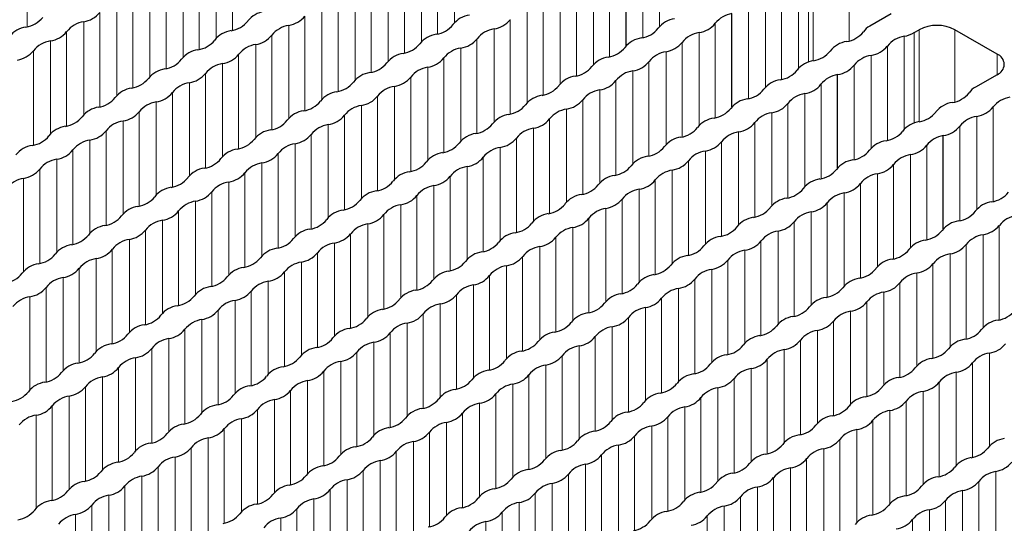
# Paper-space layout 'Blatt4' of a CAD drawing. Header units: millimetres. Extents: x 5 to 418, y 2 to 292.
# Tile 69 of 78: x 264 to 279.54, y 218.64 to 226.59. Entities that reach past the tile are written whole.
import ezdxf

# ---------------------------------------------------------------- set-up
doc = ezdxf.new("R2010")
doc.units = ezdxf.units.MM

psp = doc.layouts.new('Blatt4')

# ---------------------------------------------------------------- linework, layer by layer
at = {"color": 7, "linetype": 'Continuous', "lineweight": 18}
for p, q in [((270.861, 226.548), (270.861, 228.015)), ((264.116, 226.483), (264.116, 227.974)), ((267.354, 226.426), (267.354, 227.917)), ((270.593, 226.369), (270.593, 227.86)), ((274.098, 227.958), (274.098, 226.489)), ((267.1, 226.303), (267.1, 227.77)), ((270.338, 226.246), (270.338, 227.713)), ((273.832, 227.804), (273.832, 226.312)), ((266.831, 226.124), (266.831, 227.615)), ((270.07, 226.067), (270.07, 227.558)), ((266.576, 226.001), (266.576, 227.468)), ((269.815, 225.944), (269.815, 227.411)), ((273.308, 226.009), (273.308, 227.501)), ((276.524, 225.947), (276.524, 227.399)), ((277.09, 226.26), (277.09, 227.399)), ((266.308, 225.822), (266.308, 227.313)), ((269.546, 225.764), (269.546, 227.256)), ((273.053, 225.886), (273.053, 227.354)), ((276.29, 227.296), (276.29, 225.827)), ((276.447, 227.355), (276.447, 225.925)), ((266.053, 225.699), (266.053, 227.166)), ((269.292, 225.641), (269.292, 227.109)), ((272.785, 225.707), (272.785, 227.199)), ((276.024, 227.143), (276.024, 225.65)), ((265.785, 225.52), (265.785, 227.011)), ((269.023, 225.462), (269.023, 226.954)), ((272.53, 225.584), (272.53, 227.052)), ((275.767, 226.994), (275.767, 225.525)), ((265.53, 225.397), (265.53, 226.864)), ((268.768, 225.339), (268.768, 226.807)), ((272.262, 225.405), (272.262, 226.897)), ((275.501, 226.841), (275.501, 225.348)), ((265.261, 225.217), (265.261, 226.709)), ((268.5, 225.16), (268.5, 226.652)), ((272.007, 225.282), (272.007, 226.75)), ((265.007, 225.094), (265.007, 226.562)), ((268.245, 225.037), (268.245, 226.505)), ((271.738, 225.103), (271.738, 226.595)), ((274.977, 225.046), (274.977, 226.538)), ((264.738, 224.915), (264.738, 226.407)), ((267.977, 224.858), (267.977, 226.35)), ((271.484, 224.98), (271.484, 226.448)), ((274.722, 224.923), (274.722, 226.39)), ((277.959, 226.333), (277.959, 224.864)), ((278.115, 226.391), (278.115, 224.961)), ((278.193, 224.984), (278.193, 226.436)), ((278.759, 225.296), (278.759, 226.436)), ((264.483, 224.792), (264.483, 226.26)), ((267.722, 224.735), (267.722, 226.203)), ((270.96, 224.678), (270.96, 226.146)), ((271.215, 224.801), (271.215, 226.293)), ((274.454, 224.744), (274.454, 226.235)), ((277.693, 226.179), (277.693, 224.687)), ((264.215, 224.613), (264.215, 226.105)), ((267.453, 224.556), (267.453, 226.048)), ((270.692, 224.499), (270.692, 225.991)), ((274.199, 224.621), (274.199, 226.088)), ((277.436, 226.031), (277.436, 224.562)), ((279.424, 225.726), (279.424, 226.052)), ((267.199, 224.433), (267.199, 225.901)), ((270.437, 224.376), (270.437, 225.844)), ((273.93, 224.442), (273.93, 225.933)), ((277.169, 225.877), (277.169, 224.385)), ((266.93, 224.254), (266.93, 225.746)), ((270.169, 224.197), (270.169, 225.688)), ((273.676, 224.319), (273.676, 225.786)), ((266.675, 224.131), (266.675, 225.599)), ((269.914, 224.074), (269.914, 225.541)), ((273.407, 224.14), (273.407, 225.631)), ((276.646, 224.083), (276.646, 225.574)), ((266.407, 223.952), (266.407, 225.444)), ((269.645, 223.895), (269.645, 225.386)), ((273.152, 224.017), (273.152, 225.484)), ((276.391, 223.96), (276.391, 225.427)), ((266.152, 223.829), (266.152, 225.297)), ((269.391, 223.772), (269.391, 225.239)), ((272.884, 223.838), (272.884, 225.329)), ((276.122, 223.781), (276.122, 225.272)), ((279.362, 225.216), (279.362, 223.724)), ((265.884, 223.65), (265.884, 225.141)), ((269.122, 223.593), (269.122, 225.084)), ((272.629, 223.715), (272.629, 225.182)), ((275.868, 223.658), (275.868, 225.125)), ((279.105, 225.068), (279.105, 223.599)), ((265.629, 223.527), (265.629, 224.994)), ((268.867, 223.47), (268.867, 224.937)), ((272.361, 223.536), (272.361, 225.027)), ((275.599, 223.479), (275.599, 224.97)), ((278.838, 224.914), (278.838, 223.422)), ((265.36, 223.348), (265.36, 224.839)), ((268.599, 223.291), (268.599, 224.782)), ((272.106, 223.413), (272.106, 224.88)), ((275.344, 223.356), (275.344, 224.823)), ((265.106, 223.225), (265.106, 224.692)), ((268.344, 223.168), (268.344, 224.635)), ((271.837, 223.234), (271.837, 224.725)), ((275.076, 223.176), (275.076, 224.668)), ((278.314, 223.119), (278.314, 224.611)), ((264.837, 223.046), (264.837, 224.537)), ((268.076, 222.989), (268.076, 224.48)), ((271.583, 223.111), (271.583, 224.578)), ((274.821, 223.053), (274.821, 224.521)), ((278.06, 222.996), (278.06, 224.464)), ((264.582, 222.923), (264.582, 224.39)), ((267.821, 222.866), (267.821, 224.333)), ((271.059, 222.809), (271.059, 224.276)), ((271.314, 222.932), (271.314, 224.423)), ((274.553, 222.874), (274.553, 224.366)), ((277.791, 222.817), (277.791, 224.309)), ((264.314, 222.744), (264.314, 224.235)), ((267.552, 222.687), (267.552, 224.178)), ((270.791, 222.629), (270.791, 224.121)), ((274.298, 222.751), (274.298, 224.219)), ((277.536, 222.694), (277.536, 224.162)), ((264.059, 222.621), (264.059, 224.088)), ((267.298, 222.564), (267.298, 224.031)), ((270.536, 222.506), (270.536, 223.974)), ((274.029, 222.572), (274.029, 224.064)), ((277.268, 222.515), (277.268, 224.007)), ((267.029, 222.385), (267.029, 223.876)), ((270.268, 222.327), (270.268, 223.819)), ((273.775, 222.449), (273.775, 223.917)), ((277.013, 222.392), (277.013, 223.86)), ((266.774, 222.262), (266.774, 223.729)), ((270.013, 222.204), (270.013, 223.672)), ((273.506, 222.27), (273.506, 223.762)), ((276.745, 222.213), (276.745, 223.705)), ((266.506, 222.082), (266.506, 223.574)), ((269.744, 222.025), (269.744, 223.517)), ((273.251, 222.147), (273.251, 223.615)), ((276.49, 222.09), (276.49, 223.558)), ((266.251, 221.959), (266.251, 223.427)), ((269.49, 221.902), (269.49, 223.37)), ((272.983, 221.968), (272.983, 223.46)), ((276.221, 221.911), (276.221, 223.403)), ((279.46, 221.854), (279.46, 223.345)), ((265.983, 221.78), (265.983, 223.272)), ((269.221, 221.723), (269.221, 223.215)), ((272.728, 221.845), (272.728, 223.313)), ((275.967, 221.788), (275.967, 223.255)), ((279.205, 221.731), (279.205, 223.198)), ((265.728, 221.657), (265.728, 223.125)), ((268.966, 221.6), (268.966, 223.068)), ((272.46, 221.666), (272.46, 223.158)), ((275.698, 221.609), (275.698, 223.1)), ((278.937, 221.552), (278.937, 223.043)), ((265.459, 221.478), (265.459, 222.97)), ((268.698, 221.421), (268.698, 222.913)), ((272.205, 221.543), (272.205, 223.011)), ((275.443, 221.486), (275.443, 222.953)), ((278.682, 221.429), (278.682, 222.896)), ((265.205, 221.355), (265.205, 222.823)), ((268.443, 221.298), (268.443, 222.766)), ((271.936, 221.364), (271.936, 222.856)), ((275.175, 221.307), (275.175, 222.798)), ((278.413, 221.25), (278.413, 222.741)), ((264.936, 221.176), (264.936, 222.668)), ((268.175, 221.119), (268.175, 222.611)), ((271.682, 221.241), (271.682, 222.708)), ((274.92, 221.184), (274.92, 222.651)), ((278.159, 221.127), (278.159, 222.594)), ((264.681, 221.053), (264.681, 222.521)), ((267.92, 220.996), (267.92, 222.464)), ((271.413, 221.062), (271.413, 222.553)), ((274.652, 221.005), (274.652, 222.496)), ((277.89, 220.948), (277.89, 222.439)), ((264.413, 220.874), (264.413, 222.366)), ((267.651, 220.817), (267.651, 222.309)), ((271.158, 220.939), (271.158, 222.406)), ((274.397, 220.882), (274.397, 222.349)), ((277.635, 220.825), (277.635, 222.292)), ((264.158, 220.751), (264.158, 222.219)), ((267.397, 220.694), (267.397, 222.162)), ((270.635, 220.637), (270.635, 222.104)), ((270.89, 220.76), (270.89, 222.251)), ((274.128, 220.703), (274.128, 222.194)), ((277.367, 220.646), (277.367, 222.137)), ((267.128, 220.515), (267.128, 222.006)), ((270.367, 220.458), (270.367, 221.949)), ((273.874, 220.58), (273.874, 222.047)), ((277.112, 220.523), (277.112, 221.99)), ((266.873, 220.392), (266.873, 221.859)), ((270.112, 220.335), (270.112, 221.802)), ((273.605, 220.401), (273.605, 221.892)), ((276.844, 220.344), (276.844, 221.835)), ((266.605, 220.213), (266.605, 221.704)), ((269.843, 220.156), (269.843, 221.647)), ((273.35, 220.278), (273.35, 221.745)), ((276.589, 220.221), (276.589, 221.688)), ((266.35, 220.09), (266.35, 221.557)), ((269.589, 220.033), (269.589, 221.5)), ((273.082, 220.099), (273.082, 221.59)), ((276.32, 220.041), (276.32, 221.533)), ((266.082, 219.911), (266.082, 221.402)), ((269.32, 219.854), (269.32, 221.345)), ((272.827, 219.976), (272.827, 221.443)), ((276.066, 219.918), (276.066, 221.386)), ((279.304, 219.861), (279.304, 221.329)), ((265.827, 219.788), (265.827, 221.255)), ((269.065, 219.731), (269.065, 221.198)), ((272.559, 219.797), (272.559, 221.288)), ((275.797, 219.739), (275.797, 221.231)), ((279.036, 219.682), (279.036, 221.174)), ((265.558, 219.609), (265.558, 221.1)), ((268.797, 219.552), (268.797, 221.043)), ((272.304, 219.674), (272.304, 221.141)), ((275.542, 219.616), (275.542, 221.084)), ((278.781, 219.559), (278.781, 221.027)), ((265.304, 219.486), (265.304, 220.953)), ((268.542, 219.429), (268.542, 220.896)), ((272.035, 219.494), (272.035, 220.986)), ((275.274, 219.437), (275.274, 220.929)), ((278.512, 219.38), (278.512, 220.872)), ((265.035, 219.307), (265.035, 220.798)), ((268.274, 219.25), (268.274, 220.741)), ((271.781, 219.371), (271.781, 220.839)), ((275.019, 219.314), (275.019, 220.782)), ((278.258, 219.257), (278.258, 220.725)), ((264.78, 219.184), (264.78, 220.651)), ((268.019, 219.127), (268.019, 220.594)), ((271.512, 219.192), (271.512, 220.684)), ((274.751, 219.135), (274.751, 220.627)), ((277.989, 219.078), (277.989, 220.57)), ((264.512, 219.005), (264.512, 220.496)), ((267.75, 218.947), (267.75, 220.439)), ((271.257, 219.069), (271.257, 220.537)), ((274.496, 219.012), (274.496, 220.48)), ((277.734, 218.955), (277.734, 220.423)), ((264.257, 218.882), (264.257, 220.349)), ((267.496, 218.824), (267.496, 220.292)), ((270.734, 218.767), (270.734, 220.235)), ((270.989, 218.89), (270.989, 220.382)), ((274.227, 218.833), (274.227, 220.325)), ((277.466, 218.776), (277.466, 220.268)), ((267.227, 218.645), (267.227, 220.137)), ((270.466, 218.588), (270.466, 220.08)), ((273.973, 218.71), (273.973, 220.178)), ((277.211, 218.653), (277.211, 220.12)), ((266.972, 218.522), (266.972, 219.99)), ((270.211, 218.465), (270.211, 219.933)), ((273.704, 218.531), (273.704, 220.023)), ((276.943, 218.474), (276.943, 219.965)), ((266.704, 218.343), (266.704, 219.835)), ((269.942, 218.286), (269.942, 219.778)), ((273.449, 218.408), (273.449, 219.876)), ((276.688, 218.351), (276.688, 219.818)), ((266.449, 218.22), (266.449, 219.688)), ((269.688, 218.163), (269.688, 219.631)), ((273.181, 218.229), (273.181, 219.721)), ((276.419, 218.172), (276.419, 219.663)), ((266.181, 218.041), (266.181, 219.533)), ((269.419, 217.984), (269.419, 219.476)), ((272.926, 218.106), (272.926, 219.573)), ((276.165, 218.049), (276.165, 219.516)), ((279.403, 217.992), (279.403, 219.459)), ((265.926, 217.918), (265.926, 219.386)), ((269.164, 217.861), (269.164, 219.329)), ((272.658, 217.927), (272.658, 219.418)), ((275.896, 217.87), (275.896, 219.361)), ((279.135, 217.813), (279.135, 219.304)), ((265.657, 217.739), (265.657, 219.231)), ((268.896, 217.682), (268.896, 219.174)), ((272.403, 217.804), (272.403, 219.271)), ((275.641, 217.747), (275.641, 219.214)), ((278.88, 217.69), (278.88, 219.157)), ((265.403, 217.616), (265.403, 219.084)), ((268.641, 217.559), (268.641, 219.026)), ((272.134, 217.625), (272.134, 219.116)), ((275.373, 217.568), (275.373, 219.059)), ((278.611, 217.511), (278.611, 219.002)), ((265.134, 217.437), (265.134, 218.929)), ((268.373, 217.38), (268.373, 218.871)), ((271.88, 217.502), (271.88, 218.969)), ((275.118, 217.445), (275.118, 218.912)), ((278.357, 217.388), (278.357, 218.855)), ((264.879, 217.314), (264.879, 218.782)), ((268.118, 217.257), (268.118, 218.724)), ((271.611, 217.323), (271.611, 218.814)), ((274.85, 217.266), (274.85, 218.757)), ((278.088, 217.209), (278.088, 218.7)), ((271.356, 217.2), (271.356, 218.667))]:
    psp.add_line(p, q, dxfattribs=at)
at = {"color": 7, "linetype": 'Continuous', "lineweight": 25}
for p, q in [((273.57, 226.181), (273.57, 227.654)), ((275.239, 225.218), (275.239, 226.691)), ((277.755, 226.689), (277.415, 226.493)), ((278.115, 226.391), (278.193, 226.436)), ((279.424, 226.052), (278.759, 226.436)), ((276.908, 224.254), (276.908, 225.728)), ((279.424, 225.726), (279.084, 225.53)), ((278.576, 223.291), (278.576, 224.764))]:
    psp.add_line(p, q, dxfattribs=at)
for centre, radius, start, end in [((264.032, 226.894), 0.421, 278.758, 321.2366), ((264.945, 226.963), 0.406, 278.7663, 321.2284), ((267.917, 226.322), 0.406, 98.3388, 141.6558), ((268.183, 226.906), 0.406, 278.7653, 321.2293), ((271.155, 226.265), 0.406, 98.3388, 141.6558), ((274.394, 226.207), 0.406, 98.3388, 141.6558), ((275.304, 226.28), 0.416, 98.9751, 141.7969), ((264.155, 226.077), 0.406, 98.3388, 141.6558), ((265.068, 226.146), 0.42, 98.3454, 141.6492), ((267.27, 226.837), 0.421, 278.7583, 321.2364), ((268.306, 226.089), 0.42, 98.3465, 141.6481), ((270.509, 226.78), 0.421, 278.7582, 321.2365), ((271.422, 226.849), 0.406, 278.7656, 321.229), ((273.747, 226.722), 0.421, 278.7583, 321.2364), ((274.66, 226.792), 0.406, 278.7653, 321.2293), ((277.555, 226.236), 0.292, 118.4789, 145.4839), ((278.476, 225.89), 0.615, 62.6096, 117.3904), ((264.421, 226.661), 0.406, 278.7663, 321.2283), ((267.393, 226.02), 0.406, 98.3388, 141.6558), ((267.66, 226.604), 0.406, 278.7652, 321.2294), ((270.632, 225.962), 0.406, 98.3388, 141.6558), ((271.545, 226.032), 0.42, 98.346, 141.6486), ((273.87, 225.905), 0.406, 98.3388, 141.6558), ((274.783, 225.975), 0.42, 98.3465, 141.6482), ((276.986, 226.665), 0.421, 278.7582, 321.2365), ((278.022, 225.917), 0.42, 98.5542, 141.4404), ((277.849, 226.867), 0.546, 281.6132, 299.1986), ((264.544, 225.844), 0.42, 98.3455, 141.6491), ((266.747, 226.535), 0.421, 278.7582, 321.2365), ((267.783, 225.787), 0.42, 98.3464, 141.6483), ((269.986, 226.478), 0.421, 278.7582, 321.2364), ((271.021, 225.73), 0.42, 98.346, 141.6487), ((270.899, 226.547), 0.406, 278.7656, 321.229), ((273.224, 226.42), 0.421, 278.7582, 321.2364), ((274.137, 226.49), 0.406, 278.7653, 321.2293), ((277.109, 225.848), 0.406, 98.3388, 141.6558), ((277.375, 226.432), 0.406, 278.5483, 321.4463), ((263.898, 226.359), 0.406, 278.7663, 321.2284), ((266.87, 225.718), 0.406, 98.3388, 141.6558), ((267.137, 226.302), 0.406, 278.7653, 321.2293), ((270.109, 225.66), 0.406, 98.3388, 141.6558), ((270.375, 226.245), 0.406, 278.7656, 321.229), ((273.347, 225.603), 0.406, 98.3388, 141.6558), ((274.26, 225.673), 0.42, 98.3465, 141.6482), ((276.463, 226.363), 0.421, 278.7582, 321.2364), ((277.498, 225.615), 0.42, 98.5482, 141.4464), ((279.362, 225.889), 0.175, 290.7834, 69.2166), ((266.224, 226.233), 0.421, 278.7583, 321.2364), ((267.26, 225.485), 0.42, 98.3466, 141.6481), ((269.462, 226.175), 0.421, 278.7582, 321.2364), ((270.498, 225.428), 0.42, 98.346, 141.6486), ((272.701, 226.118), 0.421, 278.7582, 321.2365), ((273.614, 226.188), 0.406, 278.7653, 321.2293), ((276.586, 225.546), 0.406, 98.3388, 141.6558), ((276.85, 226.133), 0.409, 278.0798, 321.3359), ((266.347, 225.415), 0.406, 98.3388, 141.6558), ((266.613, 226), 0.406, 278.7653, 321.2293), ((269.585, 225.358), 0.406, 98.3388, 141.6558), ((269.852, 225.943), 0.406, 278.7656, 321.229), ((272.824, 225.301), 0.406, 98.3388, 141.6558), ((273.737, 225.371), 0.42, 98.3464, 141.6482), ((275.94, 226.061), 0.421, 278.7582, 321.2364), ((276.972, 225.317), 0.416, 98.9752, 141.7969), ((265.701, 225.931), 0.421, 278.7583, 321.2364), ((266.736, 225.183), 0.42, 98.3464, 141.6483), ((268.939, 225.873), 0.421, 278.7583, 321.2364), ((269.975, 225.126), 0.42, 98.346, 141.6486), ((272.178, 225.816), 0.421, 278.7582, 321.2365), ((273.091, 225.886), 0.406, 278.7653, 321.2294), ((276.062, 225.244), 0.406, 98.3388, 141.6558), ((276.329, 225.828), 0.406, 278.7655, 321.2292), ((279.223, 225.273), 0.292, 118.4787, 145.4838), ((265.177, 225.628), 0.421, 278.7581, 321.2366), ((265.823, 225.113), 0.406, 98.3388, 141.6558), ((266.09, 225.698), 0.406, 278.7653, 321.2293), ((269.062, 225.056), 0.406, 98.3388, 141.6558), ((269.329, 225.641), 0.406, 278.7656, 321.2291), ((272.301, 224.999), 0.406, 98.3388, 141.6558), ((273.213, 225.069), 0.42, 98.3465, 141.6481), ((275.416, 225.759), 0.421, 278.7583, 321.2364), ((276.452, 225.011), 0.42, 98.3462, 141.6484), ((278.655, 225.702), 0.421, 278.7581, 321.2365), ((279.69, 224.954), 0.42, 98.5543, 141.4403), ((265.3, 224.811), 0.406, 98.3388, 141.6558), ((266.213, 224.881), 0.42, 98.3465, 141.6482), ((268.416, 225.571), 0.421, 278.7582, 321.2365), ((269.452, 224.824), 0.42, 98.3459, 141.6487), ((271.654, 225.514), 0.421, 278.7582, 321.2364), ((272.567, 225.584), 0.406, 278.7652, 321.2294), ((275.539, 224.942), 0.406, 98.3388, 141.6558), ((275.806, 225.526), 0.406, 278.7655, 321.2292), ((278.778, 224.885), 0.406, 98.3389, 141.6557), ((279.044, 225.469), 0.406, 278.5483, 321.4464), ((264.654, 225.326), 0.421, 278.7583, 321.2364), ((265.567, 225.396), 0.406, 278.7653, 321.2293), ((268.539, 224.754), 0.406, 98.3388, 141.6558), ((268.805, 225.339), 0.406, 278.7657, 321.229), ((271.777, 224.697), 0.406, 98.3388, 141.6558), ((272.69, 224.766), 0.42, 98.3464, 141.6482), ((274.893, 225.457), 0.421, 278.7582, 321.2364), ((275.929, 224.709), 0.42, 98.3462, 141.6484), ((278.132, 225.4), 0.421, 278.7581, 321.2365), ((279.167, 224.652), 0.42, 98.5483, 141.4463), ((264.777, 224.509), 0.406, 98.3388, 141.6558), ((265.69, 224.579), 0.42, 98.3465, 141.6481), ((267.893, 225.269), 0.421, 278.7583, 321.2364), ((268.928, 224.522), 0.42, 98.3461, 141.6485), ((271.131, 225.212), 0.421, 278.7582, 321.2364), ((272.044, 225.281), 0.406, 278.7652, 321.2294), ((275.016, 224.64), 0.406, 98.3388, 141.6558), ((275.283, 225.224), 0.406, 278.7655, 321.2292), ((278.254, 224.583), 0.406, 98.3389, 141.6557), ((278.519, 225.169), 0.409, 278.0798, 321.3359), ((264.131, 225.024), 0.421, 278.7582, 321.2365), ((265.044, 225.094), 0.406, 278.7652, 321.2294), ((268.016, 224.452), 0.406, 98.3388, 141.6558), ((268.282, 225.037), 0.406, 278.7656, 321.229), ((271.254, 224.395), 0.406, 98.3388, 141.6558), ((272.167, 224.464), 0.42, 98.3465, 141.6482), ((274.37, 225.155), 0.421, 278.7582, 321.2365), ((275.405, 224.407), 0.42, 98.3462, 141.6484), ((277.608, 225.098), 0.421, 278.7581, 321.2365), ((278.641, 224.354), 0.416, 98.9751, 141.7969), ((264.254, 224.207), 0.406, 98.3388, 141.6558), ((265.167, 224.277), 0.42, 98.3464, 141.6483), ((267.369, 224.967), 0.421, 278.7583, 321.2364), ((268.405, 224.219), 0.42, 98.3459, 141.6487), ((270.608, 224.91), 0.421, 278.7583, 321.2364), ((271.521, 224.979), 0.406, 278.7653, 321.2293), ((273.846, 224.853), 0.421, 278.7582, 321.2365), ((274.493, 224.338), 0.406, 98.3388, 141.6558), ((274.759, 224.922), 0.406, 278.7654, 321.2292), ((277.731, 224.281), 0.406, 98.3389, 141.6557), ((277.998, 224.865), 0.406, 278.7655, 321.2291), ((264.52, 224.792), 0.406, 278.7653, 321.2293), ((267.492, 224.15), 0.406, 98.3388, 141.6558), ((267.759, 224.734), 0.406, 278.7657, 321.229), ((270.731, 224.093), 0.406, 98.3388, 141.6558), ((271.644, 224.162), 0.42, 98.3465, 141.6481), ((273.969, 224.036), 0.406, 98.3388, 141.6558), ((274.882, 224.105), 0.42, 98.3462, 141.6484), ((277.085, 224.796), 0.421, 278.7582, 321.2364), ((278.121, 224.048), 0.42, 98.3462, 141.6484), ((264.643, 223.975), 0.42, 98.3466, 141.6481), ((266.846, 224.665), 0.421, 278.7581, 321.2366), ((267.882, 223.917), 0.42, 98.346, 141.6486), ((270.085, 224.608), 0.421, 278.7582, 321.2365), ((271.12, 223.86), 0.42, 98.3464, 141.6483), ((270.998, 224.677), 0.406, 278.7652, 321.2294), ((273.323, 224.551), 0.421, 278.7582, 321.2364), ((274.236, 224.62), 0.406, 278.7654, 321.2292), ((277.208, 223.979), 0.406, 98.3389, 141.6557), ((277.475, 224.563), 0.406, 278.7655, 321.2291), ((263.997, 224.49), 0.406, 278.7653, 321.2293), ((266.969, 223.848), 0.406, 98.3388, 141.6558), ((267.236, 224.432), 0.406, 278.7656, 321.229), ((270.208, 223.791), 0.406, 98.3388, 141.6558), ((270.474, 224.375), 0.406, 278.7653, 321.2293), ((273.446, 223.734), 0.406, 98.3388, 141.6558), ((274.359, 223.803), 0.42, 98.3462, 141.6484), ((276.562, 224.494), 0.421, 278.7581, 321.2365), ((277.597, 223.746), 0.42, 98.3462, 141.6484), ((264.12, 223.672), 0.42, 98.3464, 141.6483), ((266.323, 224.363), 0.421, 278.7583, 321.2364), ((267.359, 223.615), 0.42, 98.346, 141.6486), ((269.561, 224.306), 0.421, 278.7583, 321.2364), ((270.597, 223.558), 0.42, 98.3466, 141.6481), ((272.8, 224.249), 0.421, 278.7582, 321.2364), ((273.713, 224.318), 0.406, 278.7654, 321.2292), ((276.685, 223.677), 0.406, 98.3389, 141.6557), ((276.951, 224.261), 0.406, 278.7655, 321.2291), ((266.446, 223.546), 0.406, 98.3388, 141.6558), ((266.712, 224.13), 0.406, 278.7656, 321.2291), ((269.684, 223.489), 0.406, 98.3388, 141.6558), ((269.951, 224.073), 0.406, 278.7653, 321.2293), ((272.923, 223.432), 0.406, 98.3388, 141.6558), ((273.836, 223.501), 0.42, 98.3462, 141.6484), ((276.039, 224.192), 0.421, 278.7581, 321.2365), ((277.074, 223.444), 0.42, 98.3462, 141.6484), ((279.277, 224.134), 0.421, 278.7581, 321.2365), ((265.8, 224.061), 0.421, 278.7582, 321.2365), ((266.835, 223.313), 0.42, 98.3459, 141.6487), ((269.038, 224.004), 0.421, 278.7583, 321.2364), ((270.074, 223.256), 0.42, 98.3464, 141.6483), ((272.277, 223.947), 0.421, 278.7583, 321.2364), ((273.19, 224.016), 0.406, 278.7655, 321.2292), ((276.161, 223.374), 0.406, 98.3389, 141.6557), ((276.428, 223.959), 0.406, 278.7655, 321.2292), ((279.4, 223.317), 0.406, 98.3389, 141.6557), ((265.922, 223.244), 0.406, 98.3388, 141.6558), ((266.189, 223.828), 0.406, 278.7657, 321.229), ((269.161, 223.187), 0.406, 98.3388, 141.6558), ((269.428, 223.771), 0.406, 278.7653, 321.2293), ((272.4, 223.13), 0.406, 98.3388, 141.6558), ((273.312, 223.199), 0.42, 98.3463, 141.6484), ((275.515, 223.889), 0.421, 278.7581, 321.2365), ((276.551, 223.142), 0.42, 98.3462, 141.6484), ((278.754, 223.832), 0.421, 278.7582, 321.2364), ((279.79, 223.085), 0.42, 98.3462, 141.6484), ((265.399, 222.942), 0.406, 98.3389, 141.6557), ((265.276, 223.759), 0.421, 278.7583, 321.2364), ((266.312, 223.011), 0.42, 98.3461, 141.6485), ((268.515, 223.702), 0.421, 278.7581, 321.2366), ((269.551, 222.954), 0.42, 98.3465, 141.6482), ((271.753, 223.645), 0.421, 278.7582, 321.2365), ((272.666, 223.714), 0.406, 278.7654, 321.2292), ((275.638, 223.072), 0.406, 98.3389, 141.6557), ((275.905, 223.657), 0.406, 278.7655, 321.2292), ((278.877, 223.015), 0.406, 98.3389, 141.6557), ((279.143, 223.6), 0.406, 278.7655, 321.2291), ((264.753, 223.457), 0.421, 278.7583, 321.2364), ((265.666, 223.526), 0.406, 278.7656, 321.229), ((268.638, 222.885), 0.406, 98.3388, 141.6558), ((268.904, 223.469), 0.406, 278.7653, 321.2293), ((271.876, 222.827), 0.406, 98.3388, 141.6558), ((272.789, 222.897), 0.42, 98.3461, 141.6485), ((274.992, 223.587), 0.421, 278.7581, 321.2365), ((276.028, 222.84), 0.42, 98.3462, 141.6484), ((278.231, 223.53), 0.421, 278.7581, 321.2365), ((279.266, 222.783), 0.42, 98.3462, 141.6484), ((264.876, 222.64), 0.406, 98.3388, 141.6558), ((265.789, 222.709), 0.42, 98.3459, 141.6487), ((267.992, 223.4), 0.421, 278.7583, 321.2364), ((269.027, 222.652), 0.42, 98.3465, 141.6481), ((271.23, 223.343), 0.421, 278.7583, 321.2364), ((272.143, 223.412), 0.406, 278.7655, 321.2291), ((275.115, 222.77), 0.406, 98.3389, 141.6557), ((275.382, 223.355), 0.406, 278.7655, 321.2292), ((278.353, 222.713), 0.406, 98.3389, 141.6557), ((278.62, 223.298), 0.406, 278.7655, 321.2291), ((264.23, 223.155), 0.421, 278.7581, 321.2365), ((265.143, 223.224), 0.406, 278.7657, 321.229), ((268.115, 222.583), 0.406, 98.3388, 141.6558), ((268.381, 223.167), 0.406, 278.7652, 321.2294), ((271.353, 222.525), 0.406, 98.3388, 141.6558), ((272.266, 222.595), 0.42, 98.3463, 141.6483), ((274.469, 223.285), 0.421, 278.7581, 321.2365), ((275.504, 222.538), 0.42, 98.3462, 141.6484), ((277.707, 223.228), 0.421, 278.7581, 321.2365), ((278.743, 222.48), 0.42, 98.3462, 141.6484), ((264.353, 222.338), 0.406, 98.3388, 141.6558), ((265.266, 222.407), 0.42, 98.3461, 141.6485), ((267.468, 223.098), 0.421, 278.7582, 321.2365), ((268.504, 222.35), 0.42, 98.3464, 141.6483), ((270.707, 223.04), 0.421, 278.7583, 321.2364), ((271.62, 223.11), 0.406, 278.7655, 321.2292), ((273.945, 222.983), 0.421, 278.7582, 321.2364), ((274.592, 222.468), 0.406, 98.3389, 141.6558), ((274.858, 223.053), 0.406, 278.7655, 321.2291), ((277.83, 222.411), 0.406, 98.3389, 141.6557), ((278.097, 222.996), 0.406, 278.7655, 321.2291), ((263.707, 222.853), 0.421, 278.7583, 321.2364), ((264.619, 222.922), 0.406, 278.7656, 321.229), ((267.591, 222.28), 0.406, 98.3388, 141.6558), ((267.858, 222.865), 0.406, 278.7653, 321.2293), ((270.83, 222.223), 0.406, 98.3388, 141.6558), ((271.743, 222.293), 0.42, 98.3461, 141.6485), ((274.068, 222.166), 0.406, 98.3389, 141.6557), ((274.981, 222.236), 0.42, 98.3463, 141.6484), ((277.184, 222.926), 0.421, 278.7581, 321.2365), ((278.22, 222.178), 0.42, 98.3463, 141.6484), ((264.742, 222.105), 0.42, 98.3459, 141.6487), ((266.945, 222.796), 0.421, 278.7583, 321.2364), ((267.981, 222.048), 0.42, 98.3466, 141.6481), ((270.184, 222.738), 0.421, 278.7581, 321.2366), ((271.097, 222.808), 0.406, 278.7655, 321.2291), ((273.422, 222.681), 0.421, 278.7581, 321.2365), ((274.335, 222.751), 0.406, 278.7654, 321.2292), ((277.307, 222.109), 0.406, 98.3389, 141.6557), ((277.574, 222.693), 0.406, 278.7655, 321.2291), ((264.096, 222.62), 0.406, 278.7657, 321.2289), ((267.068, 221.978), 0.406, 98.3389, 141.6557), ((267.335, 222.563), 0.406, 278.7653, 321.2293), ((270.307, 221.921), 0.406, 98.3388, 141.6558), ((271.219, 221.991), 0.42, 98.3462, 141.6484), ((273.545, 221.864), 0.406, 98.3389, 141.6558), ((274.458, 221.934), 0.42, 98.3461, 141.6485), ((276.661, 222.624), 0.421, 278.7581, 321.2365), ((277.696, 221.876), 0.42, 98.3462, 141.6484), ((264.219, 221.803), 0.42, 98.3459, 141.6487), ((266.422, 222.493), 0.421, 278.7583, 321.2364), ((267.458, 221.746), 0.42, 98.3464, 141.6483), ((269.66, 222.436), 0.421, 278.7583, 321.2364), ((270.696, 221.689), 0.42, 98.3463, 141.6484), ((270.573, 222.506), 0.406, 278.7655, 321.2292), ((272.899, 222.379), 0.421, 278.7582, 321.2364), ((273.812, 222.449), 0.406, 278.7655, 321.2291), ((276.784, 221.807), 0.406, 98.3389, 141.6557), ((277.05, 222.391), 0.406, 278.7655, 321.2291), ((266.545, 221.676), 0.406, 98.3388, 141.6558), ((266.811, 222.261), 0.406, 278.7653, 321.2293), ((269.783, 221.619), 0.406, 98.3388, 141.6558), ((270.05, 222.204), 0.406, 278.7654, 321.2292), ((273.022, 221.562), 0.406, 98.3389, 141.6558), ((273.935, 221.631), 0.42, 98.3463, 141.6483), ((276.138, 222.322), 0.421, 278.7581, 321.2365), ((277.173, 221.574), 0.42, 98.3462, 141.6484), ((279.376, 222.265), 0.421, 278.7581, 321.2365), ((265.899, 222.191), 0.421, 278.7581, 321.2365), ((266.934, 221.444), 0.42, 98.3466, 141.6481), ((269.137, 222.134), 0.421, 278.7582, 321.2365), ((270.173, 221.387), 0.42, 98.3461, 141.6485), ((272.376, 222.077), 0.421, 278.7582, 321.2364), ((273.289, 222.146), 0.406, 278.7655, 321.2291), ((276.26, 221.505), 0.406, 98.3389, 141.6557), ((276.527, 222.089), 0.406, 278.7655, 321.2291), ((279.499, 221.448), 0.406, 98.3389, 141.6557), ((266.021, 221.374), 0.406, 98.3388, 141.6558), ((266.288, 221.959), 0.406, 278.7653, 321.2293), ((269.26, 221.317), 0.406, 98.3388, 141.6558), ((269.527, 221.902), 0.406, 278.7655, 321.2291), ((272.499, 221.26), 0.406, 98.3389, 141.6557), ((273.411, 221.329), 0.42, 98.3461, 141.6485), ((275.614, 222.02), 0.421, 278.7582, 321.2364), ((276.65, 221.272), 0.42, 98.3463, 141.6483), ((278.853, 221.963), 0.421, 278.7581, 321.2365), ((265.375, 221.889), 0.421, 278.7583, 321.2364), ((266.411, 221.142), 0.42, 98.3464, 141.6483), ((268.614, 221.832), 0.421, 278.7583, 321.2364), ((269.65, 221.084), 0.42, 98.3463, 141.6483), ((271.852, 221.775), 0.421, 278.758, 321.2366), ((272.765, 221.844), 0.406, 278.7655, 321.2291), ((275.737, 221.203), 0.406, 98.3389, 141.6557), ((276.004, 221.787), 0.406, 278.7654, 321.2292), ((278.976, 221.146), 0.406, 98.3389, 141.6557), ((264.852, 221.587), 0.421, 278.7582, 321.2365), ((265.498, 221.072), 0.406, 98.3388, 141.6558), ((265.765, 221.657), 0.406, 278.7653, 321.2293), ((268.737, 221.015), 0.406, 98.3389, 141.6557), ((269.003, 221.599), 0.406, 278.7655, 321.2292), ((271.975, 220.958), 0.406, 98.3389, 141.6558), ((272.888, 221.027), 0.42, 98.3462, 141.6484), ((275.091, 221.718), 0.421, 278.7581, 321.2366), ((276.127, 220.97), 0.42, 98.3461, 141.6485), ((278.33, 221.661), 0.421, 278.7581, 321.2365), ((279.365, 220.913), 0.42, 98.3462, 141.6484), ((279.242, 221.73), 0.406, 278.7655, 321.2292), ((264.975, 220.77), 0.406, 98.3388, 141.6558), ((265.888, 220.84), 0.42, 98.3464, 141.6483), ((268.091, 221.53), 0.421, 278.7583, 321.2364), ((269.126, 220.782), 0.42, 98.3461, 141.6485), ((271.329, 221.473), 0.421, 278.7582, 321.2364), ((272.242, 221.542), 0.406, 278.7655, 321.2291), ((275.214, 220.901), 0.406, 98.3389, 141.6557), ((275.481, 221.485), 0.406, 278.7655, 321.2291), ((278.452, 220.844), 0.406, 98.3389, 141.6557), ((278.719, 221.428), 0.406, 278.7655, 321.2292), ((264.329, 221.285), 0.421, 278.7583, 321.2364), ((265.242, 221.355), 0.406, 278.7653, 321.2293), ((268.214, 220.713), 0.406, 98.3388, 141.6558), ((268.48, 221.297), 0.406, 278.7655, 321.2291), ((271.452, 220.656), 0.406, 98.3389, 141.6557), ((272.365, 220.725), 0.42, 98.3463, 141.6484), ((274.568, 221.416), 0.421, 278.7582, 321.2364), ((275.603, 220.668), 0.42, 98.3463, 141.6483), ((277.806, 221.359), 0.421, 278.7581, 321.2365), ((278.842, 220.611), 0.42, 98.3462, 141.6484), ((264.452, 220.468), 0.406, 98.3389, 141.6557), ((265.365, 220.537), 0.42, 98.3466, 141.6481), ((267.567, 221.228), 0.421, 278.7581, 321.2365), ((268.603, 220.48), 0.42, 98.3463, 141.6483), ((270.806, 221.171), 0.421, 278.7581, 321.2365), ((271.719, 221.24), 0.406, 278.7654, 321.2292), ((274.691, 220.599), 0.406, 98.3389, 141.6557), ((274.957, 221.183), 0.406, 278.7655, 321.2291), ((277.929, 220.542), 0.406, 98.3389, 141.6557), ((278.196, 221.126), 0.406, 278.7655, 321.2291), ((263.806, 220.983), 0.421, 278.7583, 321.2364), ((264.718, 221.052), 0.406, 278.7653, 321.2293), ((267.69, 220.411), 0.406, 98.3388, 141.6558), ((267.957, 220.995), 0.406, 278.7655, 321.2292), ((270.929, 220.354), 0.406, 98.3389, 141.6558), ((271.842, 220.423), 0.42, 98.3461, 141.6485), ((274.044, 221.114), 0.421, 278.7582, 321.2364), ((275.08, 220.366), 0.42, 98.3461, 141.6485), ((277.283, 221.057), 0.421, 278.7582, 321.2364), ((278.319, 220.309), 0.42, 98.3463, 141.6484), ((264.841, 220.235), 0.42, 98.3464, 141.6483), ((267.044, 220.926), 0.421, 278.7583, 321.2364), ((268.08, 220.178), 0.42, 98.3461, 141.6485), ((270.283, 220.869), 0.421, 278.7582, 321.2364), ((271.195, 220.938), 0.406, 278.7655, 321.2291), ((273.521, 220.812), 0.421, 278.758, 321.2366), ((274.167, 220.297), 0.406, 98.3389, 141.6557), ((274.434, 220.881), 0.406, 278.7655, 321.2291), ((277.406, 220.239), 0.406, 98.3389, 141.6557), ((277.673, 220.824), 0.406, 278.7654, 321.2292), ((264.195, 220.75), 0.406, 278.7653, 321.2293), ((267.167, 220.109), 0.406, 98.3388, 141.6558), ((267.434, 220.693), 0.406, 278.7655, 321.2291), ((270.406, 220.052), 0.406, 98.339, 141.6557), ((271.318, 220.121), 0.42, 98.3463, 141.6483), ((273.644, 219.995), 0.406, 98.3389, 141.6557), ((274.557, 220.064), 0.42, 98.3462, 141.6484), ((276.76, 220.754), 0.421, 278.7581, 321.2366), ((277.795, 220.007), 0.42, 98.3461, 141.6485), ((264.318, 219.933), 0.42, 98.3466, 141.6481), ((266.521, 220.624), 0.421, 278.7582, 321.2365), ((267.557, 219.876), 0.42, 98.3461, 141.6485), ((269.759, 220.567), 0.421, 278.7582, 321.2364), ((270.795, 219.819), 0.42, 98.3461, 141.6485), ((270.672, 220.636), 0.406, 278.7655, 321.2291), ((272.998, 220.51), 0.421, 278.7582, 321.2364), ((273.911, 220.579), 0.406, 278.7655, 321.2291), ((276.883, 219.937), 0.406, 98.3389, 141.6557), ((277.149, 220.522), 0.406, 278.7655, 321.2291), ((266.644, 219.807), 0.406, 98.3388, 141.6558), ((266.91, 220.391), 0.406, 278.7655, 321.2291), ((269.882, 219.75), 0.406, 98.3389, 141.6557), ((270.149, 220.334), 0.406, 278.7655, 321.2291), ((273.121, 219.692), 0.406, 98.3389, 141.6557), ((274.034, 219.762), 0.42, 98.3463, 141.6483), ((276.237, 220.452), 0.421, 278.7582, 321.2364), ((277.272, 219.705), 0.42, 98.3463, 141.6483), ((265.998, 220.322), 0.421, 278.7583, 321.2364), ((267.033, 219.574), 0.42, 98.3463, 141.6483), ((269.236, 220.265), 0.421, 278.7581, 321.2366), ((270.272, 219.517), 0.42, 98.3463, 141.6483), ((272.475, 220.207), 0.421, 278.7581, 321.2366), ((273.388, 220.277), 0.406, 278.7654, 321.2292), ((276.359, 219.635), 0.406, 98.3389, 141.6557), ((276.626, 220.22), 0.406, 278.7655, 321.2291), ((279.598, 219.578), 0.406, 98.3388, 141.6558), ((266.12, 219.505), 0.406, 98.3389, 141.6557), ((266.387, 220.089), 0.406, 278.7655, 321.2292), ((269.359, 219.448), 0.406, 98.3389, 141.6558), ((269.626, 220.032), 0.406, 278.7655, 321.2291), ((272.598, 219.39), 0.406, 98.3389, 141.6557), ((273.51, 219.46), 0.42, 98.3461, 141.6485), ((275.713, 220.15), 0.421, 278.7582, 321.2364), ((276.749, 219.403), 0.42, 98.3461, 141.6485), ((278.952, 220.093), 0.421, 278.7583, 321.2364), ((265.474, 220.02), 0.421, 278.7583, 321.2364), ((266.51, 219.272), 0.42, 98.3461, 141.6485), ((268.713, 219.963), 0.421, 278.7582, 321.2364), ((269.749, 219.215), 0.42, 98.3461, 141.6485), ((271.951, 219.905), 0.421, 278.7582, 321.2364), ((272.864, 219.975), 0.406, 278.7655, 321.2291), ((275.836, 219.333), 0.406, 98.3389, 141.6557), ((276.103, 219.918), 0.406, 278.7655, 321.2291), ((279.075, 219.276), 0.406, 98.3388, 141.6558), ((265.597, 219.203), 0.406, 98.3388, 141.6558), ((265.864, 219.787), 0.406, 278.7655, 321.2291), ((268.836, 219.145), 0.406, 98.3389, 141.6557), ((269.102, 219.73), 0.406, 278.7656, 321.2291), ((272.074, 219.088), 0.406, 98.339, 141.6557), ((272.987, 219.158), 0.42, 98.3463, 141.6483), ((275.19, 219.848), 0.421, 278.758, 321.2366), ((276.226, 219.101), 0.42, 98.3462, 141.6484), ((278.429, 219.791), 0.421, 278.7582, 321.2365), ((279.464, 219.043), 0.42, 98.3461, 141.6485), ((279.341, 219.861), 0.406, 278.7654, 321.2292), ((265.074, 218.901), 0.406, 98.3388, 141.6558), ((264.951, 219.718), 0.421, 278.7581, 321.2365), ((265.987, 218.97), 0.42, 98.3463, 141.6483), ((268.19, 219.66), 0.421, 278.7581, 321.2365), ((269.225, 218.913), 0.42, 98.3461, 141.6485), ((271.428, 219.603), 0.421, 278.7582, 321.2364), ((272.341, 219.673), 0.406, 278.7655, 321.2291), ((275.313, 219.031), 0.406, 98.3389, 141.6557), ((275.58, 219.616), 0.406, 278.7655, 321.2291), ((278.551, 218.974), 0.406, 98.3388, 141.6558), ((278.818, 219.558), 0.406, 278.7655, 321.2291), ((264.428, 219.416), 0.421, 278.7583, 321.2364), ((265.341, 219.485), 0.406, 278.7655, 321.2292), ((268.313, 218.843), 0.406, 98.3389, 141.6558), ((268.579, 219.428), 0.406, 278.7655, 321.2291), ((271.551, 218.786), 0.406, 98.3389, 141.6557), ((272.464, 218.856), 0.42, 98.3461, 141.6485), ((274.667, 219.546), 0.421, 278.7582, 321.2364), ((275.702, 218.798), 0.42, 98.3463, 141.6484), ((277.905, 219.489), 0.421, 278.7583, 321.2364), ((278.941, 218.741), 0.42, 98.3463, 141.6483), ((264.551, 218.598), 0.406, 98.3388, 141.6558), ((265.464, 218.668), 0.42, 98.3461, 141.6485), ((267.666, 219.358), 0.421, 278.7582, 321.2364), ((268.702, 218.611), 0.42, 98.3463, 141.6483), ((270.905, 219.301), 0.421, 278.758, 321.2366), ((271.818, 219.371), 0.406, 278.7655, 321.2291), ((274.79, 218.729), 0.406, 98.3389, 141.6557), ((275.056, 219.314), 0.406, 278.7654, 321.2292), ((278.028, 218.672), 0.406, 98.3388, 141.6558), ((278.295, 219.256), 0.406, 278.7655, 321.2292), ((263.905, 219.114), 0.421, 278.7583, 321.2364), ((264.817, 219.183), 0.406, 278.7655, 321.2291), ((267.789, 218.541), 0.406, 98.339, 141.6557), ((268.056, 219.126), 0.406, 278.7655, 321.2291), ((271.028, 218.484), 0.406, 98.3389, 141.6557), ((271.941, 218.554), 0.42, 98.3463, 141.6483), ((274.143, 219.244), 0.421, 278.7581, 321.2366), ((275.179, 218.496), 0.42, 98.3461, 141.6485), ((277.382, 219.187), 0.421, 278.7583, 321.2364), ((278.418, 218.439), 0.42, 98.3461, 141.6485), ((264.94, 218.366), 0.42, 98.3461, 141.6485), ((267.143, 219.056), 0.421, 278.7582, 321.2364), ((268.179, 218.309), 0.42, 98.3461, 141.6485), ((270.382, 218.999), 0.421, 278.7582, 321.2364), ((271.294, 219.069), 0.406, 278.7655, 321.2291), ((274.266, 218.427), 0.406, 98.3389, 141.6557), ((274.533, 219.011), 0.406, 278.7655, 321.2291), ((277.505, 218.37), 0.406, 98.3388, 141.6558), ((277.772, 218.954), 0.406, 278.7655, 321.2291), ((271.417, 218.252), 0.42, 98.3461, 141.6485), ((273.62, 218.942), 0.421, 278.7582, 321.2364)]:
    psp.add_arc(centre, radius, start, end, dxfattribs=at)

doc.saveas('drawing.dxf')
